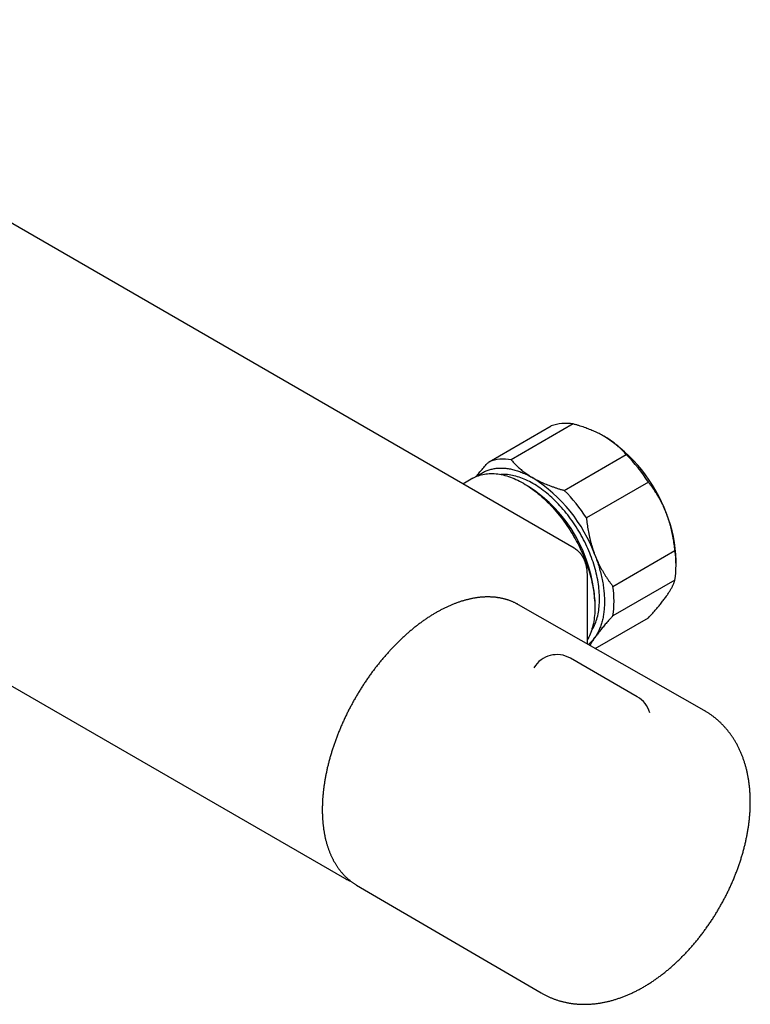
# Model space of a CAD drawing. Header units: millimetres. Extents: x 8 to 680, y 12 to 367.
# Tile 4 of 5: x 572 to 680, y 79 to 225. Entities that reach past the tile are written whole.
import ezdxf

# ---------------------------------------------------------------- set-up
doc = ezdxf.new("R2010")
doc.units = ezdxf.units.MM

msp = doc.modelspace()

# ---------------------------------------------------------------- linework, layer by layer
at = {"color": 7, "linetype": 'Continuous', "lineweight": 30}
for p, q in [((654.07, 146.8), (518.3, 225.18)), ((484.27, 176.24), (620.04, 97.87)), ((653.91, 165.23), (644.72, 159.92)), ((641.44, 159.63), (650.63, 164.94)), ((652.59, 155.38), (661.78, 160.68)), ((639.03, 157.17), (637.57, 156.32)), ((665.06, 156.6), (655.87, 151.3)), ((659.81, 141.15), (669, 146.46)), ((669.16, 144.18), (669.16, 144.99)), ((656.02, 132.61), (656.02, 142.73)), ((656.02, 142.73), (656.02, 142.73)), ((669, 142.08), (659.81, 136.78)), ((645.8, 138.43), (645.73, 138.47)), ((673.35, 122.73), (645.8, 138.43)), ((657.19, 131.94), (665.06, 136.48)), ((663.42, 124.76), (653.52, 130.48)), ((621.73, 96.9), (621.8, 96.86)), ((621.8, 96.86), (649.18, 80.86))]:
    msp.add_line(p, q, dxfattribs=at)
at = {"color": 7, "linetype": 'Continuous', "lineweight": 30, "flags": 128}
for points in [[(639.03, 157.17), (639.23, 157.28), (639.44, 157.38), (639.65, 157.47), (639.86, 157.55), (640.08, 157.62), (640.3, 157.69), (640.53, 157.74), (640.76, 157.78), (640.99, 157.82), (641.23, 157.85), (641.47, 157.86), (641.72, 157.87), (641.97, 157.87), (642.22, 157.86), (642.48, 157.84), (642.73, 157.81), (642.99, 157.77), (643.26, 157.72), (643.52, 157.66), (643.79, 157.59), (644.06, 157.52), (644.33, 157.43), (644.6, 157.34), (644.87, 157.23), (645.15, 157.12), (645.43, 157), (645.7, 156.87), (645.98, 156.73), (646.26, 156.58), (646.53, 156.43), (646.81, 156.26), (647.09, 156.09), (647.37, 155.91), (647.64, 155.72), (647.92, 155.52), (648.19, 155.32), (648.47, 155.1), (648.74, 154.88), (649.01, 154.66), (649.28, 154.42), (649.55, 154.18), (649.81, 153.93), (650.07, 153.68), (650.34, 153.42), (650.59, 153.15), (650.85, 152.88), (651.1, 152.6), (651.35, 152.31), (651.6, 152.02), (651.84, 151.72), (652.08, 151.42), (652.31, 151.11), (652.54, 150.8), (652.77, 150.49), (652.99, 150.17), (653.21, 149.84), (653.42, 149.51), (653.63, 149.18), (653.84, 148.85), (654.03, 148.51), (654.23, 148.17), (654.42, 147.82), (654.6, 147.48), (654.78, 147.13), (654.95, 146.78), (655.11, 146.42), (655.28, 146.07), (655.43, 145.71), (655.58, 145.36), (655.72, 145), (655.86, 144.64), (655.98, 144.28), (656.11, 143.92), (656.22, 143.57), (656.33, 143.21), (656.44, 142.85), (656.53, 142.49), (656.62, 142.14), (656.7, 141.78), (656.78, 141.43), (656.85, 141.08), (656.91, 140.73), (656.96, 140.39), (657.01, 140.05), (657.05, 139.71), (657.08, 139.37), (657.11, 139.03), (657.13, 138.7), (657.14, 138.38), (657.14, 138.05), (657.14, 137.74), (657.13, 137.42), (657.11, 137.11), (657.08, 136.81), (657.05, 136.51), (657.01, 136.21), (656.96, 135.92), (656.91, 135.64), (656.85, 135.36), (656.78, 135.09), (656.7, 134.83), (656.62, 134.57), (656.53, 134.32), (656.44, 134.07), (656.33, 133.83), (656.22, 133.6), (656.11, 133.38), (656.02, 133.22)], [(639.78, 157.52), (639.78, 157.53), (639.9, 157.62), (640.02, 157.71), (640.14, 157.79), (640.26, 157.87), (640.39, 157.95), (640.51, 158.02), (640.64, 158.09), (640.77, 158.16), (640.9, 158.22), (641.04, 158.28), (641.18, 158.33), (641.32, 158.38), (641.46, 158.43), (641.6, 158.47), (641.74, 158.51), (641.89, 158.54), (642.04, 158.58), (642.19, 158.6), (642.34, 158.63), (642.49, 158.65), (642.64, 158.66), (642.8, 158.67), (642.96, 158.68), (643.12, 158.69), (643.28, 158.69), (643.44, 158.68), (643.6, 158.68), (643.77, 158.66), (643.93, 158.65), (644.1, 158.63), (644.26, 158.61), (644.43, 158.58), (644.6, 158.55), (644.77, 158.51), (644.94, 158.47), (645.12, 158.43), (645.29, 158.39), (645.46, 158.34), (645.64, 158.28), (645.81, 158.22), (645.99, 158.16), (646.17, 158.1), (646.34, 158.03), (646.52, 157.95), (646.7, 157.88), (646.88, 157.8), (647.05, 157.71), (647.23, 157.63), (647.41, 157.54), (647.59, 157.44), (647.77, 157.34), (647.95, 157.24)], [(656.6, 134.51), (656.62, 134.54), (656.74, 134.74), (656.86, 134.94), (656.97, 135.15), (657.07, 135.37), (657.17, 135.59), (657.25, 135.82), (657.34, 136.05), (657.41, 136.29), (657.48, 136.54), (657.55, 136.79), (657.61, 137.05), (657.66, 137.31), (657.7, 137.58), (657.74, 137.85), (657.77, 138.13), (657.79, 138.42), (657.81, 138.71), (657.82, 139), (657.82, 139.29), (657.82, 139.59), (657.81, 139.9), (657.79, 140.21), (657.77, 140.52), (657.74, 140.83), (657.7, 141.15), (657.66, 141.47), (657.61, 141.79), (657.55, 142.11), (657.48, 142.44), (657.41, 142.77), (657.34, 143.1), (657.25, 143.43), (657.17, 143.76), (657.07, 144.09), (656.97, 144.42), (656.86, 144.76), (656.74, 145.09), (656.62, 145.42), (656.5, 145.76), (656.37, 146.09), (656.23, 146.42), (656.08, 146.75), (655.94, 147.08), (655.78, 147.41), (655.62, 147.74), (655.46, 148.06), (655.29, 148.39), (655.11, 148.71), (654.93, 149.03), (654.74, 149.34), (654.55, 149.65), (654.36, 149.96), (654.16, 150.27), (653.96, 150.57), (653.75, 150.87), (653.54, 151.16), (653.33, 151.45), (653.11, 151.74), (652.88, 152.02), (652.66, 152.29), (652.43, 152.56), (652.2, 152.83), (651.96, 153.09), (651.73, 153.35), (651.49, 153.59), (651.24, 153.84), (651, 154.08), (650.75, 154.31), (650.5, 154.53), (650.25, 154.75), (650, 154.96), (649.75, 155.16), (649.49, 155.36), (649.24, 155.55), (648.98, 155.74), (648.72, 155.91), (648.46, 156.08), (648.21, 156.24), (647.95, 156.39), (647.69, 156.54), (647.43, 156.68), (647.17, 156.81), (646.92, 156.93), (646.66, 157.04), (646.4, 157.15), (646.15, 157.24), (645.9, 157.33), (645.64, 157.41), (645.39, 157.48), (645.14, 157.54), (644.9, 157.6), (644.65, 157.64), (644.41, 157.68), (644.17, 157.71), (643.93, 157.73), (643.7, 157.74), (643.47, 157.74), (643.24, 157.73), (643.2, 157.73)], [(657.13, 145.81), (657.22, 145.58), (657.31, 145.35), (657.39, 145.12), (657.47, 144.89), (657.55, 144.66), (657.62, 144.43), (657.7, 144.2), (657.76, 143.97), (657.83, 143.74), (657.89, 143.51), (657.96, 143.28), (658.01, 143.05), (658.07, 142.82), (658.12, 142.59), (658.17, 142.36), (658.22, 142.14), (658.26, 141.91), (658.3, 141.69), (658.34, 141.46), (658.37, 141.24), (658.4, 141.02), (658.43, 140.8), (658.46, 140.58), (658.48, 140.36), (658.5, 140.14), (658.52, 139.93), (658.53, 139.71), (658.54, 139.5), (658.55, 139.29), (658.55, 139.08), (658.55, 138.87), (658.55, 138.66), (658.55, 138.46), (658.54, 138.26), (658.53, 138.06), (658.52, 137.86), (658.5, 137.66), (658.48, 137.47), (658.46, 137.28), (658.43, 137.09), (658.4, 136.9), (658.37, 136.71), (658.34, 136.53), (658.3, 136.35), (658.26, 136.17), (658.22, 136), (658.17, 135.82), (658.12, 135.65), (658.07, 135.48), (658.01, 135.32), (657.96, 135.16), (657.89, 135), (657.83, 134.84), (657.76, 134.69), (657.7, 134.54), (657.62, 134.39), (657.55, 134.24), (657.47, 134.1), (657.39, 133.96), (657.31, 133.83), (657.22, 133.7), (657.13, 133.57)]]:
    msp.add_lwpolyline(points, dxfattribs=at)
at = {"color": 7, "linetype": 'Continuous', "lineweight": 30}
for centre, radius, start, end in [((652.83, 158.82), 6.5, 80.4431, 109.7759), ((646.15, 143.99), 23.01, 20.2185, 57.3706), ((643.47, 142.6), 25.74, 32.9566, 44.6325), ((643.64, 153.51), 6.5, 80.4431, 109.7759), ((635.54, 137.86), 23.01, 20.2185, 57.3706), ((635.66, 137.9), 21.48, 2.7792, 57.2155), ((634.28, 137.3), 25.74, 32.9566, 44.6325), ((649.69, 144.63), 19.47, 1.0766, 22.0527), ((654.13, 144.27), 15.03, 351.6359, 8.3641), ((644.94, 138.96), 15.03, 351.6359, 8.3641), ((652.61, 136.72), 5.51, 310.3148, 325.1157), ((651.52, 127.02), 4, 60.0027, 148.9908), ((661.42, 121.3), 4, 16.1437, 60.0027)]:
    msp.add_arc(centre, radius, start, end, dxfattribs=at)
for points, knots in [([(658.55, 163.36), (658.51, 163.39), (658.36, 163.47), (658.1, 163.62), (657.77, 163.79), (657.42, 163.96), (657.07, 164.12), (656.7, 164.28), (656.33, 164.43), (655.96, 164.57), (655.57, 164.71), (655.17, 164.85), (654.76, 164.98), (654.34, 165.11), (654.05, 165.19), (653.91, 165.23)], [0, 0, 0, 0, 0.031425, 0.110773, 0.190157, 0.269542, 0.348893, 0.42894, 0.508988, 0.58762, 0.666253, 0.749675, 0.833122, 0.916573, 1, 1, 1, 1]), ([(661.78, 160.68), (661.72, 160.76), (661.58, 160.93), (661.36, 161.16), (661.13, 161.4), (660.9, 161.63), (660.65, 161.86), (660.39, 162.09), (660.12, 162.3), (659.84, 162.52), (659.54, 162.74), (659.22, 162.95), (658.9, 163.16), (658.67, 163.3), (658.55, 163.36)], [0, 0, 0, 0, 0.082025, 0.164072, 0.246116, 0.328135, 0.410674, 0.493213, 0.574834, 0.656455, 0.742321, 0.82823, 0.914137, 1, 1, 1, 1]), ([(639.5, 157.41), (639.52, 157.43), (639.61, 157.53), (639.76, 157.73), (639.97, 157.98), (640.19, 158.24), (640.42, 158.5), (640.66, 158.78), (640.91, 159.06), (641.17, 159.34), (641.35, 159.53), (641.44, 159.63)], [0, 0, 0, 0, 0.0322555, 0.1512429, 0.2702311, 0.3871279, 0.5040255, 0.6279968, 0.7520054, 0.8760203, 1, 1, 1, 1]), ([(644.72, 159.92), (644.78, 159.84), (644.92, 159.69), (645.13, 159.46), (645.35, 159.23), (645.58, 159), (645.82, 158.78), (646.06, 158.56), (646.32, 158.35), (646.59, 158.14), (646.88, 157.92), (647.18, 157.72), (647.5, 157.51), (647.75, 157.35), (647.91, 157.27), (647.95, 157.24)], [0, 0, 0, 0, 0.0795363, 0.1590931, 0.2386465, 0.3181781, 0.3981796, 0.4781805, 0.5573503, 0.6365196, 0.7195152, 0.8025499, 0.8855826, 0.9685754, 1, 1, 1, 1]), ([(647.95, 157.24), (648.06, 157.18), (648.28, 157.05), (648.62, 156.87), (648.98, 156.7), (649.34, 156.53), (649.71, 156.37), (650.09, 156.21), (650.48, 156.06), (650.88, 155.92), (651.29, 155.77), (651.72, 155.63), (652.15, 155.5), (652.45, 155.42), (652.59, 155.38)], [0, 0, 0, 0, 0.081816, 0.16367, 0.245526, 0.327345, 0.409934, 0.492524, 0.573549, 0.654574, 0.740914, 0.827281, 0.913654, 1, 1, 1, 1]), ([(667.74, 151.94), (667.72, 152), (667.64, 152.19), (667.5, 152.52), (667.33, 152.92), (667.14, 153.31), (666.95, 153.7), (666.74, 154.08), (666.53, 154.45), (666.31, 154.82), (666.08, 155.18), (665.84, 155.54), (665.59, 155.9), (665.33, 156.26), (665.15, 156.49), (665.06, 156.6)], [0, 0, 0, 0, 0.034083, 0.113223, 0.192397, 0.271573, 0.350714, 0.430546, 0.510378, 0.588808, 0.667237, 0.750413, 0.833614, 0.916819, 1, 1, 1, 1]), ([(669, 146.46), (668.99, 146.61), (668.95, 146.92), (668.89, 147.38), (668.82, 147.84), (668.75, 148.3), (668.66, 148.76), (668.56, 149.22), (668.46, 149.67), (668.34, 150.12), (668.21, 150.58), (668.06, 151.04), (667.91, 151.49), (667.8, 151.79), (667.74, 151.94)], [0, 0, 0, 0, 0.082025, 0.164072, 0.246116, 0.328135, 0.410674, 0.493213, 0.574834, 0.656455, 0.742321, 0.82823, 0.914137, 1, 1, 1, 1]), ([(655.87, 151.3), (655.89, 151.14), (655.92, 150.83), (655.98, 150.37), (656.05, 149.91), (656.13, 149.45), (656.21, 148.99), (656.31, 148.54), (656.42, 148.09), (656.53, 147.63), (656.67, 147.18), (656.81, 146.72), (656.96, 146.26), (657.08, 145.96), (657.13, 145.81)], [0, 0, 0, 0, 0.082025, 0.164072, 0.246116, 0.328135, 0.410674, 0.493213, 0.574834, 0.656455, 0.742321, 0.82823, 0.914137, 1, 1, 1, 1]), ([(656.02, 142.73), (656.02, 142.76), (656.02, 142.83), (656.02, 142.95), (656.01, 143.1), (656, 143.25), (655.99, 143.39), (655.97, 143.54), (655.96, 143.68), (655.94, 143.82), (655.91, 143.96), (655.88, 144.09), (655.85, 144.23), (655.82, 144.36), (655.78, 144.49), (655.74, 144.62), (655.7, 144.75), (655.65, 144.87), (655.61, 144.99), (655.55, 145.11), (655.5, 145.23), (655.44, 145.34), (655.38, 145.45), (655.32, 145.56), (655.25, 145.66), (655.19, 145.77), (655.11, 145.86), (655.04, 145.96), (654.97, 146.05), (654.89, 146.14), (654.81, 146.22), (654.73, 146.3), (654.64, 146.38), (654.56, 146.46), (654.47, 146.53), (654.38, 146.6), (654.28, 146.67), (654.19, 146.73), (654.12, 146.77), (654.08, 146.8), (654.07, 146.8)], [0, 0, 0, 0, 0.014719, 0.043273, 0.070222, 0.098643, 0.127145, 0.15565, 0.18332, 0.211915, 0.24042, 0.268833, 0.297154, 0.325384, 0.353523, 0.38157, 0.409527, 0.437395, 0.465176, 0.492872, 0.520447, 0.547851, 0.575313, 0.602525, 0.629506, 0.656276, 0.682857, 0.709271, 0.735541, 0.761693, 0.787751, 0.813742, 0.83969, 0.865624, 0.891577, 0.917485, 0.943178, 0.968792, 0.994348, 1, 1, 1, 1]), ([(657.13, 145.81), (657.16, 145.76), (657.23, 145.56), (657.37, 145.23), (657.55, 144.83), (657.73, 144.44), (657.93, 144.05), (658.13, 143.67), (658.35, 143.3), (658.56, 142.94), (658.79, 142.57), (659.03, 142.21), (659.28, 141.85), (659.54, 141.5), (659.72, 141.26), (659.81, 141.15)], [0, 0, 0, 0, 0.034083, 0.113223, 0.192397, 0.271573, 0.350714, 0.430546, 0.510378, 0.588808, 0.667237, 0.750413, 0.833614, 0.916819, 1, 1, 1, 1]), ([(667.74, 139.69), (667.76, 139.72), (667.84, 139.83), (667.96, 140.01), (668.1, 140.22), (668.23, 140.43), (668.35, 140.64), (668.46, 140.84), (668.57, 141.03), (668.66, 141.21), (668.74, 141.39), (668.82, 141.57), (668.89, 141.75), (668.95, 141.92), (668.99, 142.03), (669, 142.08)], [0, 0, 0, 0, 0.034083, 0.113223, 0.192397, 0.271573, 0.350714, 0.430546, 0.510378, 0.588808, 0.667237, 0.750413, 0.833614, 0.916819, 1, 1, 1, 1]), ([(645.73, 138.47), (645.72, 138.48), (645.65, 138.52), (645.54, 138.58), (645.38, 138.66), (645.21, 138.74), (645.05, 138.81), (644.89, 138.88), (644.72, 138.95), (644.55, 139.02), (644.38, 139.08), (644.21, 139.13), (644.03, 139.19), (643.86, 139.24), (643.68, 139.29), (643.5, 139.33), (643.32, 139.37), (643.14, 139.41), (642.96, 139.44), (642.77, 139.47), (642.58, 139.5), (642.4, 139.52), (642.21, 139.54), (642.02, 139.55), (641.83, 139.56), (641.63, 139.57), (641.44, 139.58), (641.24, 139.58), (641.04, 139.58), (640.85, 139.57), (640.65, 139.56), (640.45, 139.55), (640.24, 139.53), (640.04, 139.51), (639.84, 139.49), (639.63, 139.46), (639.43, 139.43), (639.22, 139.39), (639.01, 139.36), (638.81, 139.32), (638.6, 139.27), (638.39, 139.22), (638.18, 139.17), (637.97, 139.11), (637.76, 139.06), (637.54, 138.99), (637.33, 138.93), (637.12, 138.86), (636.9, 138.78), (636.69, 138.71), (636.47, 138.63), (636.26, 138.54), (636.04, 138.46), (635.83, 138.37), (635.61, 138.27), (635.39, 138.18), (635.18, 138.08), (634.96, 137.97), (634.74, 137.87), (634.53, 137.76), (634.31, 137.64), (634.09, 137.53), (633.88, 137.41), (633.71, 137.31), (633.61, 137.26), (633.59, 137.25)], [0, 0, 0, 0, 0.003834, 0.019861, 0.03589, 0.051919, 0.067952, 0.083987, 0.100027, 0.116073, 0.132124, 0.148183, 0.164248, 0.180323, 0.196406, 0.212498, 0.2286, 0.244713, 0.260836, 0.276971, 0.293116, 0.309273, 0.325442, 0.341621, 0.357813, 0.374015, 0.390229, 0.406454, 0.42269, 0.438936, 0.455193, 0.471459, 0.487735, 0.504021, 0.520315, 0.536617, 0.552928, 0.569246, 0.585571, 0.601903, 0.618241, 0.634585, 0.650934, 0.667289, 0.683648, 0.700011, 0.716378, 0.732749, 0.749122, 0.765499, 0.781878, 0.798259, 0.814643, 0.831027, 0.847414, 0.863801, 0.88019, 0.896579, 0.912969, 0.929359, 0.945749, 0.96214, 0.97853, 0.99492, 1, 1, 1, 1]), ([(665.06, 136.48), (665.15, 136.58), (665.33, 136.76), (665.58, 137.04), (665.83, 137.32), (666.07, 137.6), (666.31, 137.87), (666.54, 138.14), (666.76, 138.4), (666.97, 138.66), (667.17, 138.93), (667.37, 139.19), (667.56, 139.44), (667.68, 139.61), (667.74, 139.69)], [0, 0, 0, 0, 0.082025, 0.164072, 0.246116, 0.328135, 0.410674, 0.493213, 0.574834, 0.656455, 0.742321, 0.82823, 0.914137, 1, 1, 1, 1]), ([(633.59, 137.25), (633.55, 137.22), (633.44, 137.16), (633.26, 137.05), (633.04, 136.92), (632.83, 136.79), (632.61, 136.65), (632.39, 136.51), (632.18, 136.36), (631.96, 136.22), (631.75, 136.07), (631.53, 135.91), (631.32, 135.76), (631.1, 135.6), (630.89, 135.44), (630.68, 135.27), (630.46, 135.11), (630.25, 134.94), (630.04, 134.76), (629.83, 134.59), (629.62, 134.41), (629.41, 134.23), (629.2, 134.04), (628.99, 133.86), (628.79, 133.67), (628.58, 133.48), (628.37, 133.28), (628.17, 133.09), (627.96, 132.89), (627.76, 132.69), (627.56, 132.48), (627.36, 132.28), (627.16, 132.07), (626.96, 131.86), (626.76, 131.65), (626.57, 131.43), (626.37, 131.21), (626.18, 130.99), (625.98, 130.77), (625.79, 130.55), (625.6, 130.32), (625.41, 130.09), (625.23, 129.86), (625.04, 129.63), (624.86, 129.4), (624.67, 129.16), (624.49, 128.93), (624.31, 128.69), (624.13, 128.45), (623.95, 128.2), (623.78, 127.96), (623.6, 127.71), (623.43, 127.46), (623.26, 127.22), (623.09, 126.96), (622.92, 126.71), (622.76, 126.46), (622.59, 126.2), (622.43, 125.95), (622.27, 125.69), (622.11, 125.43), (621.96, 125.17), (621.8, 124.91), (621.65, 124.65), (621.5, 124.38), (621.35, 124.12), (621.2, 123.85), (621.06, 123.58), (620.91, 123.32), (620.77, 123.05), (620.63, 122.78), (620.5, 122.51), (620.36, 122.24), (620.23, 121.96), (620.1, 121.69), (619.97, 121.42), (619.85, 121.14), (619.72, 120.87), (619.6, 120.59), (619.48, 120.32), (619.37, 120.04), (619.25, 119.77), (619.14, 119.49), (619.03, 119.21), (618.92, 118.94), (618.82, 118.66), (618.72, 118.38), (618.62, 118.1), (618.52, 117.83), (618.42, 117.55), (618.33, 117.27), (618.24, 116.99), (618.15, 116.71), (618.07, 116.44), (617.98, 116.16), (617.9, 115.88), (617.82, 115.61), (617.75, 115.33), (617.68, 115.05), (617.61, 114.78), (617.54, 114.5), (617.47, 114.23), (617.41, 113.95), (617.35, 113.68), (617.3, 113.41), (617.24, 113.13), (617.19, 112.86), (617.14, 112.59), (617.09, 112.32), (617.05, 112.05), (617.01, 111.78), (616.97, 111.51), (616.94, 111.25), (616.9, 110.98), (616.87, 110.72), (616.85, 110.45), (616.82, 110.19), (616.8, 109.93), (616.78, 109.67), (616.76, 109.41), (616.75, 109.15), (616.74, 108.9), (616.73, 108.64), (616.73, 108.39), (616.72, 108.14), (616.72, 107.88), (616.73, 107.64), (616.73, 107.39), (616.74, 107.14), (616.75, 106.9), (616.77, 106.66), (616.78, 106.41), (616.8, 106.18), (616.82, 105.94), (616.85, 105.7), (616.88, 105.47), (616.91, 105.24), (616.94, 105.01), (616.98, 104.78), (617.02, 104.56), (617.06, 104.33), (617.1, 104.11), (617.15, 103.89), (617.2, 103.68), (617.25, 103.46), (617.31, 103.25), (617.37, 103.04), (617.43, 102.83), (617.49, 102.62), (617.56, 102.42), (617.63, 102.22), (617.7, 102.02), (617.77, 101.83), (617.85, 101.63), (617.93, 101.44), (618.01, 101.26), (618.1, 101.07), (618.18, 100.89), (618.27, 100.71), (618.36, 100.53), (618.46, 100.36), (618.56, 100.19), (618.66, 100.02), (618.76, 99.85), (618.86, 99.69), (618.97, 99.53), (619.08, 99.37), (619.19, 99.22), (619.31, 99.07), (619.42, 98.92), (619.54, 98.78), (619.66, 98.64), (619.79, 98.5), (619.91, 98.36), (620.04, 98.23), (620.17, 98.1), (620.3, 97.97), (620.44, 97.85), (620.58, 97.73), (620.71, 97.62), (620.86, 97.5), (621, 97.39), (621.14, 97.29), (621.29, 97.18), (621.44, 97.08), (621.59, 96.99), (621.68, 96.93), (621.73, 96.9)], [0, 0, 0, 0, 0.00287, 0.008312, 0.013754, 0.019195, 0.024636, 0.030077, 0.035518, 0.040958, 0.046398, 0.051838, 0.057278, 0.062717, 0.068155, 0.073594, 0.079032, 0.084469, 0.089907, 0.095343, 0.10078, 0.106216, 0.111652, 0.117087, 0.122522, 0.127957, 0.133391, 0.138825, 0.144259, 0.149692, 0.155125, 0.160557, 0.16599, 0.171422, 0.176853, 0.182285, 0.187716, 0.193146, 0.198577, 0.204007, 0.209437, 0.214867, 0.220297, 0.225726, 0.231155, 0.236584, 0.242013, 0.247441, 0.252869, 0.258298, 0.263726, 0.269154, 0.274581, 0.280009, 0.285437, 0.290864, 0.296291, 0.301719, 0.307146, 0.312573, 0.318, 0.323427, 0.328854, 0.334281, 0.339708, 0.345136, 0.350563, 0.35599, 0.361417, 0.366844, 0.372271, 0.377699, 0.383126, 0.388554, 0.393981, 0.399409, 0.404837, 0.410265, 0.415693, 0.421121, 0.42655, 0.431978, 0.437407, 0.442836, 0.448265, 0.453695, 0.459124, 0.464554, 0.469984, 0.475415, 0.480845, 0.486276, 0.491708, 0.497139, 0.502571, 0.508003, 0.513435, 0.518868, 0.524301, 0.529735, 0.535169, 0.540603, 0.546037, 0.551472, 0.556908, 0.562343, 0.567779, 0.573216, 0.578653, 0.58409, 0.589528, 0.594966, 0.600404, 0.605843, 0.611282, 0.616722, 0.622162, 0.627602, 0.633043, 0.638484, 0.643925, 0.649367, 0.654809, 0.660251, 0.665693, 0.671136, 0.676579, 0.682022, 0.687465, 0.692909, 0.698352, 0.703795, 0.709239, 0.714682, 0.720125, 0.725568, 0.73101, 0.736452, 0.741893, 0.747334, 0.752775, 0.758214, 0.763653, 0.769091, 0.774528, 0.779963, 0.785397, 0.79083, 0.796261, 0.801691, 0.807119, 0.812545, 0.817968, 0.82339, 0.828809, 0.834225, 0.839639, 0.84505, 0.850458, 0.855862, 0.861264, 0.866662, 0.872057, 0.877448, 0.882836, 0.88822, 0.8936, 0.898976, 0.904348, 0.909717, 0.915082, 0.920442, 0.9258, 0.931153, 0.936503, 0.941849, 0.947192, 0.952532, 0.957869, 0.963204, 0.968536, 0.973865, 0.979193, 0.984518, 0.989843, 0.995166, 1, 1, 1, 1]), ([(659.81, 136.78), (659.72, 136.68), (659.55, 136.49), (659.29, 136.21), (659.04, 135.93), (658.8, 135.66), (658.56, 135.39), (658.34, 135.12), (658.12, 134.85), (657.91, 134.59), (657.7, 134.33), (657.5, 134.07), (657.31, 133.81), (657.19, 133.65), (657.13, 133.57)], [0, 0, 0, 0, 0.082025, 0.164072, 0.246116, 0.328135, 0.410674, 0.493213, 0.574834, 0.656455, 0.742321, 0.82823, 0.914137, 1, 1, 1, 1]), ([(657.13, 133.57), (657.11, 133.53), (657.04, 133.43), (656.91, 133.25), (656.77, 133.03), (656.64, 132.82), (656.52, 132.62), (656.44, 132.48), (656.4, 132.4), (656.4, 132.39)], [0, 0, 0, 0, 0.077043, 0.255931, 0.434898, 0.613869, 0.792762, 0.973216, 1, 1, 1, 1]), ([(664.32, 81.73), (664.36, 81.75), (664.49, 81.82), (664.69, 81.94), (664.93, 82.09), (665.17, 82.24), (665.4, 82.39), (665.64, 82.54), (665.87, 82.7), (666.1, 82.86), (666.33, 83.03), (666.56, 83.19), (666.79, 83.36), (667.02, 83.53), (667.25, 83.71), (667.48, 83.89), (667.7, 84.07), (667.92, 84.25), (668.15, 84.44), (668.37, 84.63), (668.59, 84.82), (668.8, 85.02), (669.02, 85.21), (669.24, 85.41), (669.45, 85.61), (669.66, 85.82), (669.87, 86.03), (670.08, 86.24), (670.29, 86.45), (670.5, 86.66), (670.7, 86.88), (670.9, 87.09), (671.1, 87.32), (671.3, 87.54), (671.5, 87.76), (671.7, 87.99), (671.89, 88.22), (672.09, 88.45), (672.28, 88.68), (672.47, 88.92), (672.65, 89.15), (672.84, 89.39), (673.02, 89.63), (673.21, 89.87), (673.39, 90.12), (673.56, 90.36), (673.74, 90.61), (673.92, 90.86), (674.09, 91.11), (674.26, 91.36), (674.43, 91.61), (674.59, 91.87), (674.76, 92.12), (674.92, 92.38), (675.08, 92.64), (675.24, 92.9), (675.4, 93.16), (675.55, 93.42), (675.7, 93.69), (675.85, 93.95), (676, 94.22), (676.15, 94.49), (676.29, 94.76), (676.43, 95.03), (676.57, 95.3), (676.71, 95.57), (676.84, 95.84), (676.97, 96.12), (677.1, 96.39), (677.23, 96.67), (677.35, 96.94), (677.48, 97.22), (677.6, 97.5), (677.71, 97.78), (677.83, 98.06), (677.94, 98.34), (678.05, 98.62), (678.16, 98.9), (678.26, 99.18), (678.37, 99.46), (678.47, 99.75), (678.56, 100.03), (678.66, 100.31), (678.75, 100.6), (678.84, 100.88), (678.93, 101.17), (679.01, 101.45), (679.09, 101.74), (679.17, 102.02), (679.25, 102.31), (679.32, 102.6), (679.39, 102.88), (679.46, 103.17), (679.52, 103.46), (679.58, 103.74), (679.64, 104.03), (679.7, 104.31), (679.75, 104.6), (679.8, 104.89), (679.84, 105.17), (679.89, 105.46), (679.93, 105.74), (679.97, 106.03), (680, 106.31), (680.03, 106.59), (680.06, 106.88), (680.09, 107.16), (680.11, 107.44), (680.13, 107.73), (680.14, 108.01), (680.15, 108.29), (680.16, 108.57), (680.17, 108.85), (680.17, 109.12), (680.17, 109.4), (680.16, 109.68), (680.16, 109.95), (680.15, 110.22), (680.13, 110.5), (680.11, 110.77), (680.09, 111.04), (680.07, 111.31), (680.04, 111.57), (680.01, 111.84), (679.97, 112.1), (679.94, 112.36), (679.89, 112.62), (679.85, 112.88), (679.8, 113.14), (679.75, 113.39), (679.69, 113.65), (679.64, 113.9), (679.57, 114.14), (679.51, 114.39), (679.44, 114.63), (679.37, 114.87), (679.29, 115.11), (679.22, 115.35), (679.13, 115.58), (679.05, 115.81), (678.96, 116.04), (678.87, 116.27), (678.78, 116.49), (678.68, 116.71), (678.58, 116.93), (678.48, 117.15), (678.37, 117.36), (678.27, 117.57), (678.15, 117.78), (678.04, 117.98), (677.92, 118.18), (677.8, 118.38), (677.68, 118.57), (677.55, 118.77), (677.43, 118.95), (677.3, 119.14), (677.16, 119.32), (677.03, 119.5), (676.89, 119.68), (676.75, 119.86), (676.6, 120.03), (676.46, 120.19), (676.31, 120.36), (676.16, 120.52), (676, 120.68), (675.85, 120.84), (675.69, 120.99), (675.53, 121.14), (675.37, 121.28), (675.2, 121.43), (675.04, 121.57), (674.87, 121.7), (674.7, 121.84), (674.52, 121.96), (674.35, 122.09), (674.17, 122.21), (673.99, 122.33), (673.81, 122.45), (673.62, 122.56), (673.47, 122.66), (673.38, 122.71), (673.35, 122.73)], [0, 0, 0, 0, 0.003233, 0.009056, 0.014878, 0.020701, 0.026526, 0.03235, 0.038174, 0.043997, 0.049819, 0.055638, 0.061456, 0.067271, 0.073084, 0.078893, 0.084699, 0.090502, 0.096301, 0.102096, 0.107887, 0.113675, 0.119458, 0.125237, 0.131013, 0.136784, 0.142551, 0.148314, 0.154072, 0.159827, 0.165578, 0.171325, 0.177068, 0.182808, 0.188544, 0.194276, 0.200005, 0.205731, 0.211454, 0.217174, 0.222891, 0.228605, 0.234316, 0.240025, 0.245732, 0.251437, 0.257139, 0.26284, 0.268539, 0.274237, 0.279933, 0.285628, 0.291322, 0.297015, 0.302708, 0.3084, 0.314091, 0.319782, 0.325474, 0.331165, 0.336856, 0.342548, 0.348241, 0.353934, 0.359628, 0.365323, 0.371019, 0.376717, 0.382416, 0.388117, 0.39382, 0.399525, 0.405232, 0.410941, 0.416653, 0.422367, 0.428085, 0.433805, 0.439528, 0.445255, 0.450985, 0.456718, 0.462455, 0.468196, 0.47394, 0.479689, 0.485441, 0.491198, 0.496959, 0.502725, 0.508494, 0.514269, 0.520047, 0.525831, 0.531618, 0.53741, 0.543207, 0.549008, 0.554814, 0.560623, 0.566437, 0.572255, 0.578077, 0.583902, 0.589731, 0.595563, 0.601398, 0.607236, 0.613075, 0.618916, 0.624759, 0.630602, 0.636446, 0.642288, 0.64813, 0.65397, 0.659807, 0.665641, 0.671471, 0.677296, 0.683115, 0.688927, 0.694731, 0.700527, 0.706314, 0.71209, 0.717854, 0.723606, 0.729345, 0.73507, 0.740779, 0.746472, 0.752149, 0.757807, 0.763448, 0.769069, 0.774671, 0.780252, 0.785813, 0.791352, 0.79687, 0.802367, 0.807841, 0.813293, 0.818722, 0.824129, 0.829515, 0.834877, 0.840218, 0.845538, 0.850835, 0.856112, 0.861368, 0.866604, 0.871819, 0.877016, 0.882193, 0.887353, 0.892494, 0.897619, 0.902727, 0.90782, 0.912897, 0.91796, 0.92301, 0.928046, 0.933071, 0.938084, 0.943086, 0.948079, 0.953062, 0.958037, 0.963004, 0.967965, 0.972919, 0.977868, 0.982813, 0.987754, 0.992692, 0.997628, 1, 1, 1, 1]), ([(620.04, 97.87), (620.08, 97.84), (620.18, 97.78), (620.33, 97.7), (620.49, 97.62), (620.66, 97.54), (620.82, 97.46), (620.94, 97.41), (621.01, 97.38), (621.02, 97.38)], [0, 0, 0, 0, 0.143478, 0.309312, 0.475176, 0.641122, 0.807212, 0.973504, 1, 1, 1, 1]), ([(649.18, 80.86), (649.23, 80.83), (649.34, 80.76), (649.52, 80.67), (649.71, 80.56), (649.9, 80.47), (650.1, 80.37), (650.29, 80.28), (650.49, 80.19), (650.69, 80.11), (650.89, 80.03), (651.09, 79.95), (651.3, 79.88), (651.5, 79.81), (651.71, 79.74), (651.92, 79.68), (652.13, 79.62), (652.34, 79.57), (652.55, 79.52), (652.77, 79.47), (652.98, 79.42), (653.2, 79.38), (653.42, 79.34), (653.64, 79.31), (653.86, 79.28), (654.08, 79.25), (654.3, 79.23), (654.53, 79.21), (654.75, 79.2), (654.98, 79.18), (655.21, 79.18), (655.44, 79.17), (655.67, 79.17), (655.9, 79.17), (656.13, 79.18), (656.36, 79.19), (656.59, 79.21), (656.83, 79.23), (657.07, 79.25), (657.3, 79.28), (657.54, 79.31), (657.78, 79.34), (658.02, 79.38), (658.25, 79.42), (658.49, 79.47), (658.74, 79.52), (658.98, 79.57), (659.22, 79.63), (659.46, 79.69), (659.7, 79.75), (659.95, 79.82), (660.19, 79.9), (660.43, 79.97), (660.68, 80.06), (660.92, 80.14), (661.16, 80.23), (661.41, 80.32), (661.65, 80.42), (661.9, 80.52), (662.14, 80.62), (662.38, 80.73), (662.63, 80.84), (662.87, 80.96), (663.11, 81.08), (663.35, 81.2), (663.59, 81.32), (663.83, 81.45), (664.08, 81.59), (664.24, 81.68), (664.32, 81.73)], [0, 0, 0, 0, 0.011426, 0.025267, 0.039108, 0.05295, 0.066796, 0.080648, 0.094508, 0.108378, 0.122261, 0.136159, 0.150074, 0.164008, 0.177963, 0.191942, 0.205947, 0.219979, 0.234042, 0.248136, 0.262265, 0.276429, 0.290632, 0.304875, 0.31916, 0.333489, 0.347864, 0.362286, 0.376757, 0.39128, 0.405854, 0.420482, 0.435166, 0.449905, 0.464702, 0.479558, 0.494472, 0.509447, 0.524482, 0.539578, 0.554735, 0.569953, 0.585233, 0.600573, 0.615973, 0.631432, 0.646951, 0.662527, 0.678159, 0.693846, 0.709587, 0.725379, 0.74122, 0.75711, 0.773044, 0.789022, 0.805041, 0.821098, 0.837191, 0.853317, 0.869474, 0.885659, 0.901869, 0.918103, 0.934357, 0.950629, 0.966917, 0.983218, 1, 1, 1, 1])]:
    msp.add_open_spline(points, degree=3, knots=knots, dxfattribs=at)

doc.saveas('drawing.dxf')
